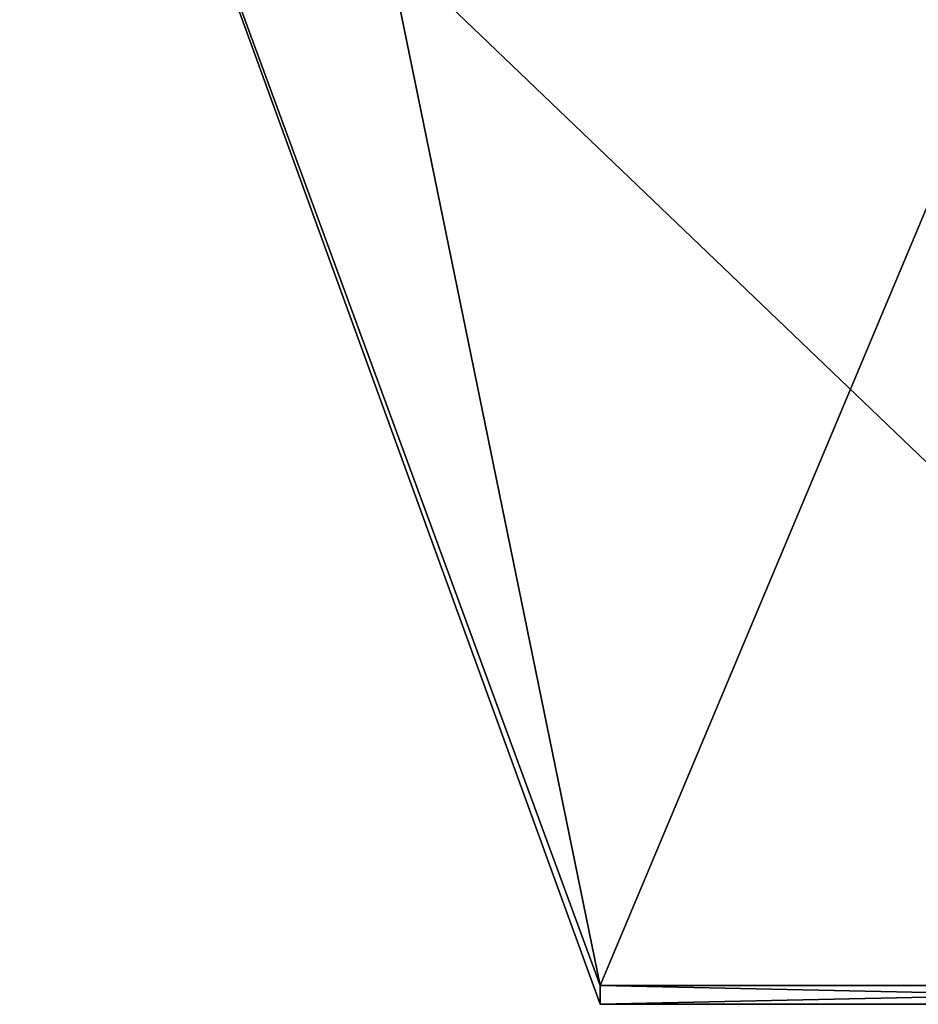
# Model space of a CAD drawing. Extents: x -100 to 297, y -1575 to 75.
# Tile 2 of 256: x -10.1 to -6.89, y -1489.6 to -1486.08. Entities that reach past the tile are written whole.
import ezdxf

# ---------------------------------------------------------------- set-up
doc = ezdxf.new("R2010")
doc.units = 0
doc.header["$LTSCALE"] = 41.718519
for name, color, linetype in [('1007', 7, 'CONTINUOUS'), ('1166', 7, 'CONTINUOUS'), ('987', 7, 'CONTINUOUS'), ('988', 7, 'CONTINUOUS')]:
    doc.layers.add(name, color=color, linetype=linetype)

msp = doc.modelspace()

# ---------------------------------------------------------------- linework, layer by layer
at = {"layer": '1007', "linetype": 'CONTINUOUS'}
for points in [[(-10.1, -1483.8882, 3.8627), (-10.1, -1483.8882, -3.8627), (-8.0232, -1489.5332, 1.5315), (-10.1, -1483.8882, 3.8627)], [(-10.1, -1483.8882, 3.8627), (-8.0232, -1489.5332, 1.5315), (-8.7857, -1485.8131, 7.975), (-10.1, -1483.8882, 3.8627)], [(-10.1, -1483.8882, -3.8627), (-8.7857, -1485.8131, -7.975), (-8.0232, -1489.5332, -1.5315), (-10.1, -1483.8882, -3.8627)], [(-10.1, -1483.8882, -3.8627), (-8.0232, -1489.5332, -1.5315), (-8.0232, -1489.6), (-10.1, -1483.8882, -3.8627)], [(-8.0232, -1489.5332, 1.5315), (-10.1, -1483.8882, -3.8627), (-8.0232, -1489.6), (-8.0232, -1489.5332, 1.5315)]]:
    msp.add_3dface(points, dxfattribs=at)
at = {"layer": '1166', "linetype": 'CONTINUOUS'}
for points in [[(-8.0232, -1489.5332, -1.5315), (-4.9, -1489.5332, -1.5315), (-4.9, -1489.6, 0.0102), (-8.0232, -1489.5332, -1.5315)], [(-8.0232, -1489.6), (-8.0232, -1489.5332, -1.5315), (-4.9, -1489.6, 0.0102), (-8.0232, -1489.6)], [(-4.9, -1489.5332, 1.5315), (-8.0232, -1489.5332, 1.5315), (-8.0232, -1489.6), (-4.9, -1489.5332, 1.5315)], [(-4.9, -1489.5332, 1.5315), (-8.0232, -1489.6), (-4.9, -1489.6, 0.0102), (-4.9, -1489.5332, 1.5315)]]:
    msp.add_3dface(points, dxfattribs=at)
at = {"layer": '987', "linetype": 'CONTINUOUS'}
for points in [[(-8.0232, -1482.093, -14.4185), (-4.9, -1489.5332, -1.5315), (-8.7857, -1485.8131, -7.975), (-8.0232, -1482.093, -14.4185)], [(-4.9, -1482.093, -14.4185), (-4.9, -1489.5332, -1.5315), (-8.0232, -1482.093, -14.4185), (-4.9, -1482.093, -14.4185)], [(-8.7857, -1485.8131, -7.975), (-4.9, -1489.5332, -1.5315), (-8.0232, -1489.5332, -1.5315), (-8.7857, -1485.8131, -7.975)]]:
    msp.add_3dface(points, dxfattribs=at)
at = {"layer": '988', "linetype": 'CONTINUOUS'}
for points in [[(-8.0232, -1489.5332, 1.5315), (-4.9, -1482.093, 14.4185), (-8.7857, -1485.8131, 7.975), (-8.0232, -1489.5332, 1.5315)], [(-4.9, -1489.5332, 1.5315), (-4.9, -1482.093, 14.4185), (-8.0232, -1489.5332, 1.5315), (-4.9, -1489.5332, 1.5315)]]:
    msp.add_3dface(points, dxfattribs=at)

doc.saveas('drawing.dxf')
